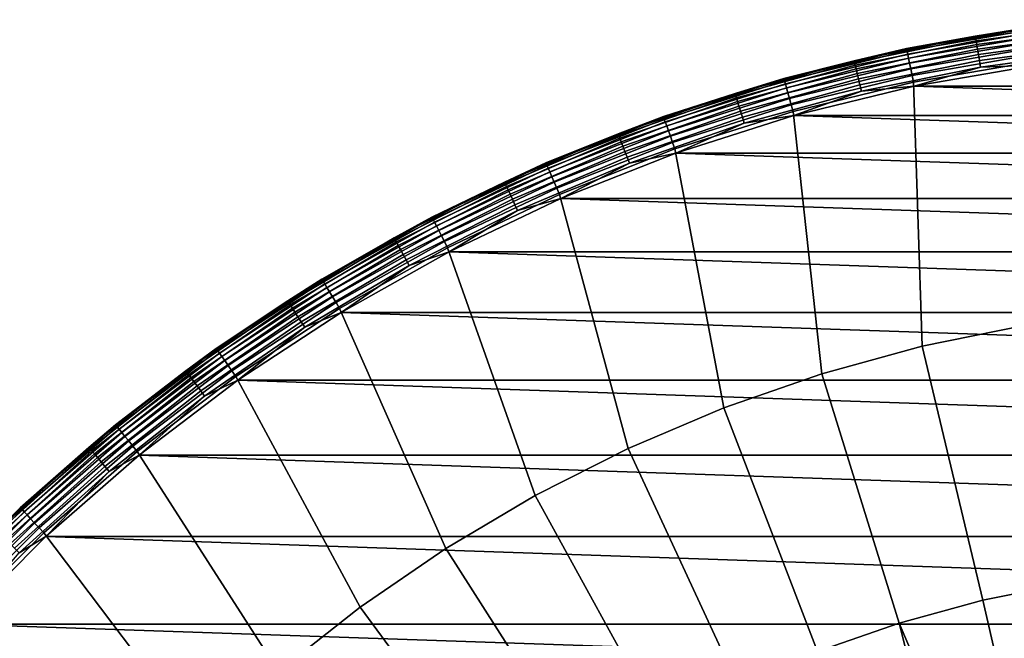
# Model space of a CAD drawing. Header units: metres. Extents: x -24 to 94, y -256 to 25.
# Tile 97 of 195: x -16 to -4, y 16 to 24. Entities that reach past the tile are written whole.
import ezdxf

# ---------------------------------------------------------------- set-up
doc = ezdxf.new("R2010")
doc.units = ezdxf.units.M
doc.layers.add('solid_10_061_003_XXX', color=7, linetype='CONTINUOUS')

msp = doc.modelspace()

# ---------------------------------------------------------------- linework, layer by layer
at = {"layer": 'solid_10_061_003_XXX'}
for points in [[(-3.268, 23.776463, 0.5), (-4.882944, 23.498018, 0.5), (-4.882944, 23.498018, 138.890091), (-3.268, 23.776463, 138.890091)], [(-4.881275, 23.489985, 138.980301), (-3.266882, 23.768335, 138.980301), (-3.268, 23.776463, 138.890091), (-4.882944, 23.498018, 138.890091)], [(-3.990659, 23.6583, 0.413778), (-4.882944, 23.498018, 0.5), (-3.268, 23.776463, 0.5)], [(-3.266882, 23.768335, 138.980301), (-4.881275, 23.489985, 138.980301), (-4.876276, 23.465927, 139.068146), (-3.263536, 23.743992, 139.068146)], [(-3.990659, 23.6583, 0.413778), (-3.268, 23.776463, 0.5), (-2.401547, 23.872015, 0.413778)], [(-3.990659, 23.6583, 0.413778), (-2.401547, 23.872015, 0.413778), (-2.399296, 23.849644, 0.329482), (-3.986919, 23.636129, 0.329482)], [(-3.986919, 23.636129, 0.329482), (-2.399296, 23.849644, 0.329482), (-2.395613, 23.813034, 0.250378), (-3.980799, 23.599848, 0.250378)], [(-3.980799, 23.599848, 0.250378), (-2.395613, 23.813034, 0.250378), (-2.39061, 23.7633, 0.178874), (-3.972485, 23.550558, 0.178874)], [(-3.972485, 23.550558, 0.178874), (-2.39061, 23.7633, 0.178874), (-2.384439, 23.701958, 0.117146), (-3.96223, 23.489765, 0.117146)], [(-5.561947, 23.338923, 0.413778), (-4.882944, 23.498018, 0.5), (-3.990659, 23.6583, 0.413778)], [(-5.561947, 23.338923, 0.413778), (-3.990659, 23.6583, 0.413778), (-3.986919, 23.636129, 0.329482), (-5.556735, 23.317049, 0.329482)], [(-5.556735, 23.317049, 0.329482), (-3.986919, 23.636129, 0.329482), (-3.980799, 23.599848, 0.250378), (-5.548205, 23.281258, 0.250378)], [(-3.263536, 23.743992, 139.068146), (-4.876276, 23.465927, 139.068146), (-4.868113, 23.426645, 139.150055), (-3.258073, 23.704245, 139.150055)], [(-3.258073, 23.704245, 139.150055), (-4.868113, 23.426645, 139.150055), (-4.857058, 23.373446, 139.223328), (-3.250675, 23.650415, 139.223328)], [(-3.250675, 23.650415, 139.223328), (-4.857058, 23.373446, 139.223328), (-4.843479, 23.3081, 139.285507), (-3.241587, 23.584295, 139.285507)], [(-3.96223, 23.489765, 0.117146), (-2.384439, 23.701958, 0.117146), (-2.377288, 23.630873, 0.067075), (-3.950347, 23.419317, 0.067075)], [(-5.548205, 23.281258, 0.250378), (-3.980799, 23.599848, 0.250378), (-3.972485, 23.550558, 0.178874), (-5.536618, 23.232635, 0.178874)], [(-5.536618, 23.232635, 0.178874), (-3.972485, 23.550558, 0.178874), (-3.96223, 23.489765, 0.117146), (-5.522326, 23.172663, 0.117146)], [(-3.241587, 23.584295, 139.285507), (-4.843479, 23.3081, 139.285507), (-4.827828, 23.232782, 139.334518), (-3.231112, 23.508085, 139.334518)], [(-3.231112, 23.508085, 139.334518), (-4.827828, 23.232782, 139.334518), (-4.810626, 23.15, 139.368744), (-3.219599, 23.42432, 139.368744)], [(-3.950347, 23.419317, 0.067075), (-2.377288, 23.630873, 0.067075), (-2.369374, 23.552212, 0.030184), (-3.937197, 23.34136, 0.030184)], [(-3.937197, 23.34136, 0.030184), (-2.369374, 23.552212, 0.030184), (-2.36094, 23.468367, 0.007596), (-3.923181, 23.258266, 0.007596)], [(-4.882944, 23.498018, 0.5), (-6.475122, 23.110014, 0.5), (-6.475122, 23.110014, 138.890091), (-4.882944, 23.498018, 138.890091)], [(-6.472909, 23.102114, 138.980301), (-4.881275, 23.489985, 138.980301), (-4.882944, 23.498018, 138.890091), (-6.475122, 23.110014, 138.890091)], [(-5.561947, 23.338923, 0.413778), (-6.475122, 23.110014, 0.5), (-4.882944, 23.498018, 0.5)], [(-4.881275, 23.489985, 138.980301), (-6.472909, 23.102114, 138.980301), (-6.46628, 23.078455, 139.068146), (-4.876276, 23.465927, 139.068146)], [(-4.876276, 23.465927, 139.068146), (-6.46628, 23.078455, 139.068146), (-6.455455, 23.03982, 139.150055), (-4.868113, 23.426645, 139.150055)], [(-4.868113, 23.426645, 139.150055), (-6.455455, 23.03982, 139.150055), (-6.440795, 22.987499, 139.223328), (-4.857058, 23.373446, 139.223328)], [(-5.522326, 23.172663, 0.117146), (-3.96223, 23.489765, 0.117146), (-3.950347, 23.419317, 0.067075), (-5.505764, 23.103165, 0.067075)], [(-5.505764, 23.103165, 0.067075), (-3.950347, 23.419317, 0.067075), (-3.937197, 23.34136, 0.030184), (-5.487436, 23.02626, 0.030184)], [(-3.219599, 23.42432, 139.368744), (-4.810626, 23.15, 139.368744), (-4.792462, 23.062595, 139.387024), (-3.207443, 23.335882, 139.387024)], [(-3.923181, 23.258266, 0.007596), (-2.36094, 23.468367, 0.007596), (-3.201931, 23.28084)], [(-7.108395, 22.915306, 0.413778), (-6.475122, 23.110014, 0.5), (-5.561947, 23.338923, 0.413778)], [(-7.108395, 22.915306, 0.413778), (-5.561947, 23.338923, 0.413778), (-5.556735, 23.317049, 0.329482), (-7.101733, 22.893831, 0.329482)], [(-7.101733, 22.893831, 0.329482), (-5.556735, 23.317049, 0.329482), (-5.548205, 23.281258, 0.250378), (-7.090832, 22.858688, 0.250378)], [(-7.090832, 22.858688, 0.250378), (-5.548205, 23.281258, 0.250378), (-5.536618, 23.232635, 0.178874), (-7.076023, 22.810949, 0.178874)], [(-4.857058, 23.373446, 139.223328), (-6.440795, 22.987499, 139.223328), (-6.422789, 22.923233, 139.285507), (-4.843479, 23.3081, 139.285507)], [(-4.843479, 23.3081, 139.285507), (-6.422789, 22.923233, 139.285507), (-6.402034, 22.849159, 139.334518), (-4.827828, 23.232782, 139.334518)], [(-5.487436, 23.02626, 0.030184), (-3.937197, 23.34136, 0.030184), (-3.923181, 23.258266, 0.007596), (-5.467901, 22.944288, 0.007596)], [(-5.467901, 22.944288, 0.007596), (-3.923181, 23.258266, 0.007596), (-4.784294, 23.007835)], [(-4.679156, 19.634573, 139.704315), (-3.357262, 19.903261, 139.704315), (-3.207443, 23.335882, 139.387024), (-4.792462, 23.062595, 139.387024)], [(-4.784294, 23.007835), (-3.201931, 23.28084), (4.784292, 23.007835)], [(-3.923181, 23.258266, 0.007596), (-3.201931, 23.28084), (-4.784294, 23.007835)], [(-7.076023, 22.810949, 0.178874), (-5.536618, 23.232635, 0.178874), (-5.522326, 23.172663, 0.117146), (-7.057757, 22.752064, 0.117146)], [(-7.057757, 22.752064, 0.117146), (-5.522326, 23.172663, 0.117146), (-5.505764, 23.103165, 0.067075), (-7.03659, 22.683828, 0.067075)], [(-4.827828, 23.232782, 139.334518), (-6.402034, 22.849159, 139.334518), (-6.379222, 22.767744, 139.368744), (-4.810626, 23.15, 139.368744)], [(-4.810626, 23.15, 139.368744), (-6.379222, 22.767744, 139.368744), (-6.355137, 22.681784, 139.387024), (-4.792462, 23.062595, 139.387024)], [(-6.475122, 23.110014, 0.5), (-8.03711, 22.614262, 0.5), (-8.03711, 22.614262, 138.890091), (-6.475122, 23.110014, 138.890091)], [(-8.034363, 22.606531, 138.980301), (-6.472909, 23.102114, 138.980301), (-6.475122, 23.110014, 138.890091), (-8.03711, 22.614262, 138.890091)], [(-7.108395, 22.915306, 0.413778), (-8.03711, 22.614262, 0.5), (-6.475122, 23.110014, 0.5)], [(-6.472909, 23.102114, 138.980301), (-8.034363, 22.606531, 138.980301), (-8.026134, 22.583378, 139.068146), (-6.46628, 23.078455, 139.068146)], [(-6.46628, 23.078455, 139.068146), (-8.026134, 22.583378, 139.068146), (-8.012699, 22.545574, 139.150055), (-6.455455, 23.03982, 139.150055)], [(-6.455455, 23.03982, 139.150055), (-8.012699, 22.545574, 139.150055), (-7.994503, 22.494375, 139.223328), (-6.440795, 22.987499, 139.223328)], [(-7.03659, 22.683828, 0.067075), (-5.505764, 23.103165, 0.067075), (-5.487436, 23.02626, 0.030184), (-7.013166, 22.608318, 0.030184)], [(-7.013166, 22.608318, 0.030184), (-5.487436, 23.02626, 0.030184), (-5.467901, 22.944288, 0.007596), (-6.9882, 22.527834, 0.007596)], [(-5.980152, 19.278194, 139.704315), (-4.679156, 19.634573, 139.704315), (-4.792462, 23.062595, 139.387024), (-6.355137, 22.681784, 139.387024)], [(-6.344173, 22.627449), (-4.784294, 23.007835), (6.344172, 22.627449)], [(-5.467901, 22.944288, 0.007596), (-4.784294, 23.007835), (-6.344173, 22.627449)], [(-4.784294, 23.007835), (4.784292, 23.007835), (6.344172, 22.627449)], [(-8.623095, 22.389345, 0.413778), (-8.03711, 22.614262, 0.5), (-7.108395, 22.915306, 0.413778)], [(-8.623095, 22.389345, 0.413778), (-7.108395, 22.915306, 0.413778), (-7.101733, 22.893831, 0.329482), (-8.615013, 22.368362, 0.329482)], [(-8.615013, 22.368362, 0.329482), (-7.101733, 22.893831, 0.329482), (-7.090832, 22.858688, 0.250378), (-8.601789, 22.334026, 0.250378)], [(-6.440795, 22.987499, 139.223328), (-7.994503, 22.494375, 139.223328), (-7.972152, 22.431488, 139.285507), (-6.422789, 22.923233, 139.285507)], [(-6.422789, 22.923233, 139.285507), (-7.972152, 22.431488, 139.285507), (-7.946392, 22.359003, 139.334518), (-6.402034, 22.849159, 139.334518)], [(-6.9882, 22.527834, 0.007596), (-5.467901, 22.944288, 0.007596), (-6.344173, 22.627449)], [(-8.601789, 22.334026, 0.250378), (-7.090832, 22.858688, 0.250378), (-7.076023, 22.810949, 0.178874), (-8.583824, 22.287382, 0.178874)], [(-8.583824, 22.287382, 0.178874), (-7.076023, 22.810949, 0.178874), (-7.057757, 22.752064, 0.117146), (-8.561666, 22.229851, 0.117146)], [(-8.561666, 22.229851, 0.117146), (-7.057757, 22.752064, 0.117146), (-7.03659, 22.683828, 0.067075), (-8.535989, 22.163181, 0.067075)], [(-6.402034, 22.849159, 139.334518), (-7.946392, 22.359003, 139.334518), (-7.918077, 22.279333, 139.368744), (-6.379222, 22.767744, 139.368744)], [(-6.379222, 22.767744, 139.368744), (-7.918077, 22.279333, 139.368744), (-7.888182, 22.195217, 139.387024), (-6.355137, 22.681784, 139.387024)], [(-8.03711, 22.614262, 0.5), (-9.561626, 22.013071, 0.5), (-9.561626, 22.013071, 138.890091), (-8.03711, 22.614262, 138.890091)], [(-9.558357, 22.005547, 138.980301), (-8.034363, 22.606531, 138.980301), (-8.03711, 22.614262, 138.890091), (-9.561626, 22.013071, 138.890091)], [(-8.623095, 22.389345, 0.413778), (-9.561626, 22.013071, 0.5), (-8.03711, 22.614262, 0.5)], [(-8.535989, 22.163181, 0.067075), (-7.03659, 22.683828, 0.067075), (-7.013166, 22.608318, 0.030184), (-8.507574, 22.089405, 0.030184)], [(-7.254439, 18.835712, 139.704315), (-5.980152, 19.278194, 139.704315), (-6.355137, 22.681784, 139.387024), (-7.888182, 22.195217, 139.387024)], [(-7.874557, 22.141392), (-6.344173, 22.627449), (7.874555, 22.141392)], [(-6.9882, 22.527834, 0.007596), (-6.344173, 22.627449), (-7.874557, 22.141392)], [(-6.344173, 22.627449), (6.344172, 22.627449), (7.874555, 22.141392)], [(-8.034363, 22.606531, 138.980301), (-9.558357, 22.005547, 138.980301), (-9.548568, 21.983009, 139.068146), (-8.026134, 22.583378, 139.068146)], [(-8.026134, 22.583378, 139.068146), (-9.548568, 21.983009, 139.068146), (-9.532584, 21.946209, 139.150055), (-8.012699, 22.545574, 139.150055)], [(-8.012699, 22.545574, 139.150055), (-9.532584, 21.946209, 139.150055), (-9.510937, 21.896372, 139.223328), (-7.994503, 22.494375, 139.223328)], [(-7.994503, 22.494375, 139.223328), (-9.510937, 21.896372, 139.223328), (-9.484346, 21.835155, 139.285507), (-7.972152, 22.431488, 139.285507)], [(-8.507574, 22.089405, 0.030184), (-7.013166, 22.608318, 0.030184), (-6.9882, 22.527834, 0.007596), (-8.477288, 22.010767, 0.007596)], [(-8.477288, 22.010767, 0.007596), (-6.9882, 22.527834, 0.007596), (-7.874557, 22.141392)], [(-10.099281, 21.763388, 0.413778), (-9.561626, 22.013071, 0.5), (-8.623095, 22.389345, 0.413778)], [(-10.099281, 21.763388, 0.413778), (-8.623095, 22.389345, 0.413778), (-8.615013, 22.368362, 0.329482), (-10.089817, 21.742992, 0.329482)], [(-10.089817, 21.742992, 0.329482), (-8.615013, 22.368362, 0.329482), (-8.601789, 22.334026, 0.250378), (-10.074328, 21.709616, 0.250378)], [(-7.972152, 22.431488, 139.285507), (-9.484346, 21.835155, 139.285507), (-9.453699, 21.764597, 139.334518), (-7.946392, 22.359003, 139.334518)], [(-7.946392, 22.359003, 139.334518), (-9.453699, 21.764597, 139.334518), (-9.420013, 21.687046, 139.368744), (-7.918077, 22.279333, 139.368744)], [(-10.074328, 21.709616, 0.250378), (-8.601789, 22.334026, 0.250378), (-8.583824, 22.287382, 0.178874), (-10.053288, 21.664276, 0.178874)], [(-10.053288, 21.664276, 0.178874), (-8.583824, 22.287382, 0.178874), (-8.561666, 22.229851, 0.117146), (-10.027337, 21.608353, 0.117146)], [(-10.027337, 21.608353, 0.117146), (-8.561666, 22.229851, 0.117146), (-8.535989, 22.163181, 0.067075), (-9.997264, 21.543547, 0.067075)], [(-7.918077, 22.279333, 139.368744), (-9.420013, 21.687046, 139.368744), (-9.384448, 21.605165, 139.387024), (-7.888182, 22.195217, 139.387024)], [(-9.997264, 21.543547, 0.067075), (-8.535989, 22.163181, 0.067075), (-8.507574, 22.089405, 0.030184), (-9.963985, 21.471832, 0.030184)], [(-8.496325, 18.309109, 139.704315), (-7.254439, 18.835712, 139.704315), (-7.888182, 22.195217, 139.387024), (-9.384448, 21.605165, 139.387024)], [(-9.368113, 21.551994), (-7.874557, 22.141392), (9.368111, 21.551994)], [(-8.477288, 22.010767, 0.007596), (-7.874557, 22.141392), (-9.368113, 21.551994)], [(-7.874557, 22.141392), (7.874555, 22.141392), (9.368111, 21.551994)], [(-9.561626, 22.013071, 0.5), (-11.041561, 21.309246, 0.5), (-11.041561, 21.309246, 138.890091), (-9.561626, 22.013071, 138.890091)], [(-11.037786, 21.30196, 138.980301), (-9.558357, 22.005547, 138.980301), (-9.561626, 22.013071, 138.890091), (-11.041561, 21.309246, 138.890091)], [(-10.099281, 21.763388, 0.413778), (-11.041561, 21.309246, 0.5), (-9.561626, 22.013071, 0.5)], [(-9.558357, 22.005547, 138.980301), (-11.037786, 21.30196, 138.980301), (-11.026482, 21.280144, 139.068146), (-9.548568, 21.983009, 139.068146)], [(-9.548568, 21.983009, 139.068146), (-11.026482, 21.280144, 139.068146), (-11.008023, 21.24452, 139.150055), (-9.532584, 21.946209, 139.150055)], [(-9.963985, 21.471832, 0.030184), (-8.507574, 22.089405, 0.030184), (-8.477288, 22.010767, 0.007596), (-9.928514, 21.395393, 0.007596)], [(-9.928514, 21.395393, 0.007596), (-8.477288, 22.010767, 0.007596), (-9.368113, 21.551994)], [(-9.532584, 21.946209, 139.150055), (-11.008023, 21.24452, 139.150055), (-10.983026, 21.196278, 139.223328), (-9.510937, 21.896372, 139.223328)], [(-9.510937, 21.896372, 139.223328), (-10.983026, 21.196278, 139.223328), (-10.95232, 21.137018, 139.285507), (-9.484346, 21.835155, 139.285507)], [(-11.530362, 21.04023, 0.413778), (-11.041561, 21.309246, 0.5), (-10.099281, 21.763388, 0.413778)], [(-11.530362, 21.04023, 0.413778), (-10.099281, 21.763388, 0.413778), (-10.089817, 21.742992, 0.329482), (-11.519557, 21.020512, 0.329482)], [(-11.519557, 21.020512, 0.329482), (-10.089817, 21.742992, 0.329482), (-10.074328, 21.709616, 0.250378), (-11.501874, 20.988245, 0.250378)], [(-9.484346, 21.835155, 139.285507), (-10.95232, 21.137018, 139.285507), (-10.916928, 21.068716, 139.334518), (-9.453699, 21.764597, 139.334518)], [(-9.453699, 21.764597, 139.334518), (-10.916928, 21.068716, 139.334518), (-10.87803, 20.993645, 139.368744), (-9.420013, 21.687046, 139.368744)], [(-11.501874, 20.988245, 0.250378), (-10.074328, 21.709616, 0.250378), (-10.053288, 21.664276, 0.178874), (-11.477853, 20.944412, 0.178874)], [(-11.477853, 20.944412, 0.178874), (-10.053288, 21.664276, 0.178874), (-10.027337, 21.608353, 0.117146), (-11.448224, 20.890345, 0.117146)], [(-11.448224, 20.890345, 0.117146), (-10.027337, 21.608353, 0.117146), (-9.997264, 21.543547, 0.067075), (-11.413889, 20.827694, 0.067075)], [(-9.420013, 21.687046, 139.368744), (-10.87803, 20.993645, 139.368744), (-10.836959, 20.914381, 139.387024), (-9.384448, 21.605165, 139.387024)], [(-9.700266, 17.700729, 139.704315), (-8.496325, 18.309109, 139.704315), (-9.384448, 21.605165, 139.387024), (-10.836959, 20.914381, 139.387024)], [(-11.413889, 20.827694, 0.067075), (-9.997264, 21.543547, 0.067075), (-9.963985, 21.471832, 0.030184), (-11.375895, 20.758362, 0.030184)], [(-11.375895, 20.758362, 0.030184), (-9.963985, 21.471832, 0.030184), (-9.928514, 21.395393, 0.007596), (-11.335398, 20.684464, 0.007596)], [(-10.817919, 20.861986), (-9.368113, 21.551994), (10.817918, 20.861988)], [(-9.928514, 21.395393, 0.007596), (-9.368113, 21.551994), (-10.817919, 20.861986)], [(-9.368113, 21.551994), (9.368111, 21.551994), (10.817918, 20.861988)], [(-11.335398, 20.684464, 0.007596), (-9.928514, 21.395393, 0.007596), (-10.817919, 20.861986)], [(-11.041561, 21.309246, 0.5), (-12.470015, 20.506065, 0.5), (-12.470015, 20.506065, 138.890091), (-11.041561, 21.309246, 138.890091)], [(-12.465752, 20.499056, 138.980301), (-11.037786, 21.30196, 138.980301), (-11.041561, 21.309246, 138.890091), (-12.470015, 20.506065, 138.890091)], [(-11.530362, 21.04023, 0.413778), (-12.470015, 20.506065, 0.5), (-11.041561, 21.309246, 0.5)], [(-11.037786, 21.30196, 138.980301), (-12.465752, 20.499056, 138.980301), (-12.452985, 20.478062, 139.068146), (-11.026482, 21.280144, 139.068146)], [(-11.026482, 21.280144, 139.068146), (-12.452985, 20.478062, 139.068146), (-12.432138, 20.443781, 139.150055), (-11.008023, 21.24452, 139.150055)], [(-11.008023, 21.24452, 139.150055), (-12.432138, 20.443781, 139.150055), (-12.403907, 20.397356, 139.223328), (-10.983026, 21.196278, 139.223328)], [(-10.983026, 21.196278, 139.223328), (-12.403907, 20.397356, 139.223328), (-12.369228, 20.34033, 139.285507), (-10.95232, 21.137018, 139.285507)], [(-10.95232, 21.137018, 139.285507), (-12.369228, 20.34033, 139.285507), (-12.329259, 20.274603, 139.334518), (-10.916928, 21.068716, 139.334518)], [(-12.909946, 20.223101, 0.413778), (-12.470015, 20.506065, 0.5), (-11.530362, 21.04023, 0.413778)], [(-12.909946, 20.223101, 0.413778), (-11.530362, 21.04023, 0.413778), (-11.519557, 21.020512, 0.329482), (-12.897847, 20.204149, 0.329482)], [(-12.897847, 20.204149, 0.329482), (-11.519557, 21.020512, 0.329482), (-11.501874, 20.988245, 0.250378), (-12.878049, 20.173136, 0.250378)], [(-12.878049, 20.173136, 0.250378), (-11.501874, 20.988245, 0.250378), (-11.477853, 20.944412, 0.178874), (-12.851153, 20.131004, 0.178874)], [(-10.916928, 21.068716, 139.334518), (-12.329259, 20.274603, 139.334518), (-12.285327, 20.20236, 139.368744), (-10.87803, 20.993645, 139.368744)], [(-10.87803, 20.993645, 139.368744), (-12.285327, 20.20236, 139.368744), (-12.238943, 20.126085, 139.387024), (-10.836959, 20.914381, 139.387024)], [(-12.851153, 20.131004, 0.178874), (-11.477853, 20.944412, 0.178874), (-11.448224, 20.890345, 0.117146), (-12.81798, 20.079039, 0.117146)], [(-12.81798, 20.079039, 0.117146), (-11.448224, 20.890345, 0.117146), (-11.413889, 20.827694, 0.067075), (-12.779537, 20.018818, 0.067075)], [(-12.779537, 20.018818, 0.067075), (-11.413889, 20.827694, 0.067075), (-11.375895, 20.758362, 0.030184), (-12.736997, 19.952181, 0.030184)], [(-10.860883, 17.013296, 139.704315), (-9.700266, 17.700729, 139.704315), (-10.836959, 20.914381, 139.387024), (-12.238943, 20.126085, 139.387024)], [(-12.217331, 20.07453), (-10.817919, 20.861986), (12.21733, 20.074532)], [(-11.335398, 20.684464, 0.007596), (-10.817919, 20.861986), (-12.217331, 20.07453)], [(-10.817919, 20.861986), (10.817918, 20.861988), (12.21733, 20.074532)], [(-12.736997, 19.952181, 0.030184), (-11.375895, 20.758362, 0.030184), (-11.335398, 20.684464, 0.007596), (-12.691654, 19.881151, 0.007596)], [(-12.691654, 19.881151, 0.007596), (-11.335398, 20.684464, 0.007596), (-12.217331, 20.07453)], [(-12.470015, 20.506065, 0.5), (-13.840327, 19.607277, 0.5), (-13.840327, 19.607277, 138.890091), (-12.470015, 20.506065, 138.890091)], [(-13.835596, 19.600574, 138.980301), (-12.465752, 20.499056, 138.980301), (-12.470015, 20.506065, 138.890091), (-13.840327, 19.607277, 138.890091)], [(-12.909946, 20.223101, 0.413778), (-13.840327, 19.607277, 0.5), (-12.470015, 20.506065, 0.5)], [(-12.465752, 20.499056, 138.980301), (-13.835596, 19.600574, 138.980301), (-13.821426, 19.5805, 139.068146), (-12.452985, 20.478062, 139.068146)], [(-12.452985, 20.478062, 139.068146), (-13.821426, 19.5805, 139.068146), (-13.798289, 19.547722, 139.150055), (-12.432138, 20.443781, 139.150055)], [(-12.432138, 20.443781, 139.150055), (-13.798289, 19.547722, 139.150055), (-13.766954, 19.503332, 139.223328), (-12.403907, 20.397356, 139.223328)], [(-12.403907, 20.397356, 139.223328), (-13.766954, 19.503332, 139.223328), (-13.728466, 19.448807, 139.285507), (-12.369228, 20.34033, 139.285507)], [(-12.369228, 20.34033, 139.285507), (-13.728466, 19.448807, 139.285507), (-13.684104, 19.38596, 139.334518), (-12.329259, 20.274603, 139.334518)], [(-14.231871, 19.315651, 0.413778), (-13.840327, 19.607277, 0.5), (-12.909946, 20.223101, 0.413778)], [(-14.231871, 19.315651, 0.413778), (-12.909946, 20.223101, 0.413778), (-12.897847, 20.204149, 0.329482), (-14.218534, 19.29755, 0.329482)], [(-14.218534, 19.29755, 0.329482), (-12.897847, 20.204149, 0.329482), (-12.878049, 20.173136, 0.250378), (-14.196708, 19.267927, 0.250378)], [(-12.329259, 20.274603, 139.334518), (-13.684104, 19.38596, 139.334518), (-13.635345, 19.316883, 139.368744), (-12.285327, 20.20236, 139.368744)], [(-12.285327, 20.20236, 139.368744), (-13.635345, 19.316883, 139.368744), (-13.583864, 19.243952, 139.387024), (-12.238943, 20.126085, 139.387024)], [(-14.196708, 19.267927, 0.250378), (-12.878049, 20.173136, 0.250378), (-12.851153, 20.131004, 0.178874), (-14.167058, 19.227686, 0.178874)], [(-14.167058, 19.227686, 0.178874), (-12.851153, 20.131004, 0.178874), (-12.81798, 20.079039, 0.117146), (-14.130487, 19.178053, 0.117146)], [(-14.130487, 19.178053, 0.117146), (-12.81798, 20.079039, 0.117146), (-12.779537, 20.018818, 0.067075), (-14.088109, 19.120535, 0.067075)], [(-11.972992, 16.249876, 139.704315), (-10.860883, 17.013296, 139.704315), (-12.238943, 20.126085, 139.387024), (-13.583864, 19.243952, 139.387024)], [(-13.559592, 19.19342), (-12.217331, 20.07453), (13.559591, 19.193422)], [(-12.691654, 19.881151, 0.007596), (-12.217331, 20.07453), (-13.559592, 19.19342)], [(-12.217331, 20.07453), (12.21733, 20.074532), (13.559591, 19.193422)], [(-14.088109, 19.120535, 0.067075), (-12.779537, 20.018818, 0.067075), (-12.736997, 19.952181, 0.030184), (-14.041212, 19.056887, 0.030184)], [(-14.041212, 19.056887, 0.030184), (-12.736997, 19.952181, 0.030184), (-12.691654, 19.881151, 0.007596), (-13.991226, 18.989046, 0.007596)], [(-13.991226, 18.989046, 0.007596), (-12.691654, 19.881151, 0.007596), (-13.559592, 19.19342)], [(-3.357262, 19.903261, 139.704315), (-4.679156, 19.634573, 139.704315), (-3.894113, 16.340391, 139.907593), (-2.793999, 16.563999, 139.907593)], [(-13.840327, 19.607277, 0.5), (-15.146111, 18.617071, 0.5), (-15.146111, 18.617071, 138.890091), (-13.840327, 19.607277, 138.890091)], [(-15.140933, 18.610706, 138.980301), (-13.835596, 19.600574, 138.980301), (-13.840327, 19.607277, 138.890091), (-15.146111, 18.617071, 138.890091)], [(-14.231871, 19.315651, 0.413778), (-15.146111, 18.617071, 0.5), (-13.840327, 19.607277, 0.5)], [(-13.835596, 19.600574, 138.980301), (-15.140933, 18.610706, 138.980301), (-15.125426, 18.591646, 139.068146), (-13.821426, 19.5805, 139.068146)], [(-13.821426, 19.5805, 139.068146), (-15.125426, 18.591646, 139.068146), (-15.100106, 18.560524, 139.150055), (-13.798289, 19.547722, 139.150055)], [(-13.798289, 19.547722, 139.150055), (-15.100106, 18.560524, 139.150055), (-15.065815, 18.518375, 139.223328), (-13.766954, 19.503332, 139.223328)], [(-4.679156, 19.634573, 139.704315), (-5.980152, 19.278194, 139.704315), (-4.976834, 16.043802, 139.907593), (-3.894113, 16.340391, 139.907593)], [(-13.766954, 19.503332, 139.223328), (-15.065815, 18.518375, 139.223328), (-15.023696, 18.466602, 139.285507), (-13.728466, 19.448807, 139.285507)], [(-13.728466, 19.448807, 139.285507), (-15.023696, 18.466602, 139.285507), (-14.975148, 18.406929, 139.334518), (-13.684104, 19.38596, 139.334518)], [(-15.490232, 18.321932, 0.413778), (-15.146111, 18.617071, 0.5), (-14.231871, 19.315651, 0.413778)], [(-15.490232, 18.321932, 0.413778), (-14.231871, 19.315651, 0.413778), (-14.218534, 19.29755, 0.329482), (-15.475716, 18.304762, 0.329482)], [(-15.475716, 18.304762, 0.329482), (-14.218534, 19.29755, 0.329482), (-14.196708, 19.267927, 0.250378), (-15.451961, 18.276665, 0.250378)], [(-13.684104, 19.38596, 139.334518), (-14.975148, 18.406929, 139.334518), (-14.921789, 18.341343, 139.368744), (-13.635345, 19.316883, 139.368744)], [(-13.635345, 19.316883, 139.368744), (-14.921789, 18.341343, 139.368744), (-14.865451, 18.272095, 139.387024), (-13.583864, 19.243952, 139.387024)], [(-15.451961, 18.276665, 0.250378), (-14.196708, 19.267927, 0.250378), (-14.167058, 19.227686, 0.178874), (-15.419689, 18.238493, 0.178874)], [(-15.419689, 18.238493, 0.178874), (-14.167058, 19.227686, 0.178874), (-14.130487, 19.178053, 0.117146), (-15.379885, 18.191412, 0.117146)], [(-15.379885, 18.191412, 0.117146), (-14.130487, 19.178053, 0.117146), (-14.088109, 19.120535, 0.067075), (-15.333759, 18.136854, 0.067075)], [(-13.031627, 15.41388, 139.704315), (-11.972992, 16.249876, 139.704315), (-13.583864, 19.243952, 139.387024), (-14.865451, 18.272095, 139.387024)], [(-14.838633, 18.222647), (-13.559592, 19.19342), (14.838631, 18.222649)], [(-13.991226, 18.989046, 0.007596), (-13.559592, 19.19342), (-14.838633, 18.222647)], [(-13.559592, 19.19342), (13.559591, 19.193422), (14.838631, 18.222649)], [(-5.980152, 19.278194, 139.704315), (-7.254439, 18.835712, 139.704315), (-6.037329, 15.675559, 139.907593), (-4.976834, 16.043802, 139.907593)], [(-15.333759, 18.136854, 0.067075), (-14.088109, 19.120535, 0.067075), (-14.041212, 19.056887, 0.030184), (-15.282717, 18.076481, 0.030184)], [(-15.282717, 18.076481, 0.030184), (-14.041212, 19.056887, 0.030184), (-13.991226, 18.989046, 0.007596), (-15.228311, 18.012131, 0.007596)], [(-15.228311, 18.012131, 0.007596), (-13.991226, 18.989046, 0.007596), (-14.838633, 18.222647)], [(-7.254439, 18.835712, 139.704315), (-8.496325, 18.309109, 139.704315), (-7.070858, 15.237305, 139.907593), (-6.037329, 15.675559, 139.907593)], [(-15.146111, 18.617071, 0.5), (-16.381275, 17.540064, 0.5), (-16.381275, 17.540064, 138.890091), (-15.146111, 18.617071, 138.890091)], [(-16.375675, 17.534067, 138.980301), (-15.140933, 18.610706, 138.980301), (-15.146111, 18.617071, 138.890091), (-16.381275, 17.540064, 138.890091)], [(-15.490232, 18.321932, 0.413778), (-16.381275, 17.540064, 0.5), (-15.146111, 18.617071, 0.5)], [(-15.140933, 18.610706, 138.980301), (-16.375675, 17.534067, 138.980301), (-16.358904, 17.516109, 139.068146), (-15.125426, 18.591646, 139.068146)], [(-15.125426, 18.591646, 139.068146), (-16.358904, 17.516109, 139.068146), (-16.331518, 17.486788, 139.150055), (-15.100106, 18.560524, 139.150055)], [(-15.100106, 18.560524, 139.150055), (-16.331518, 17.486788, 139.150055), (-16.294432, 17.447077, 139.223328), (-15.065815, 18.518375, 139.223328)], [(-15.065815, 18.518375, 139.223328), (-16.294432, 17.447077, 139.223328), (-16.248877, 17.3983, 139.285507), (-15.023696, 18.466602, 139.285507)], [(-15.023696, 18.466602, 139.285507), (-16.248877, 17.3983, 139.285507), (-16.196371, 17.342079, 139.334518), (-14.975148, 18.406929, 139.334518)], [(-14.975148, 18.406929, 139.334518), (-16.196371, 17.342079, 139.334518), (-16.13866, 17.280285, 139.368744), (-14.921789, 18.341343, 139.368744)], [(-16.679411, 17.246384, 0.413778), (-16.381275, 17.540064, 0.5), (-15.490232, 18.321932, 0.413778)], [(-16.679411, 17.246384, 0.413778), (-15.490232, 18.321932, 0.413778), (-15.475716, 18.304762, 0.329482), (-16.66378, 17.230223, 0.329482)], [(-16.66378, 17.230223, 0.329482), (-15.475716, 18.304762, 0.329482), (-15.451961, 18.276665, 0.250378), (-16.638201, 17.203773, 0.250378)], [(-16.638201, 17.203773, 0.250378), (-15.451961, 18.276665, 0.250378), (-15.419689, 18.238493, 0.178874), (-16.603453, 17.167843, 0.178874)], [(-14.921789, 18.341343, 139.368744), (-16.13866, 17.280285, 139.368744), (-16.077728, 17.215044, 139.387024), (-14.865451, 18.272095, 139.387024)], [(-14.032059, 14.509042, 139.704315), (-13.031627, 15.41388, 139.704315), (-14.865451, 18.272095, 139.387024), (-16.077728, 17.215044, 139.387024)], [(-8.496325, 18.309109, 139.704315), (-9.700266, 17.700729, 139.704315), (-8.072808, 14.730997, 139.907593), (-7.070858, 15.237305, 139.907593)], [(-16.603453, 17.167843, 0.178874), (-15.419689, 18.238493, 0.178874), (-15.379885, 18.191412, 0.117146), (-16.560593, 17.123526, 0.117146)], [(-16.560593, 17.123526, 0.117146), (-15.379885, 18.191412, 0.117146), (-15.333759, 18.136854, 0.067075), (-16.510925, 17.07217, 0.067075)], [(-16.048237, 17.166946), (-14.838633, 18.222647), (16.048237, 17.166948)], [(-15.228311, 18.012131, 0.007596), (-14.838633, 18.222647), (-16.048237, 17.166946)], [(-14.838633, 18.222647), (14.838631, 18.222649), (16.048237, 17.166948)], [(-16.510925, 17.07217, 0.067075), (-15.333759, 18.136854, 0.067075), (-15.282717, 18.076481, 0.030184), (-16.455963, 17.015341, 0.030184)], [(-16.455963, 17.015341, 0.030184), (-15.282717, 18.076481, 0.030184), (-15.228311, 18.012131, 0.007596), (-16.397381, 16.954767, 0.007596)], [(-16.397381, 16.954767, 0.007596), (-15.228311, 18.012131, 0.007596), (-16.048237, 17.166946)], [(-9.700266, 17.700729, 139.704315), (-10.860883, 17.013296, 139.704315), (-9.038702, 14.158896, 139.907593), (-8.072808, 14.730997, 139.907593)], [(-16.381275, 17.540064, 0.5), (-17.540064, 16.381275, 0.5), (-17.540064, 16.381275, 138.890091), (-16.381275, 17.540064, 138.890091)], [(-17.534067, 16.375675, 138.980301), (-16.375675, 17.534067, 138.980301), (-16.381275, 17.540064, 138.890091), (-17.540064, 16.381275, 138.890091)], [(-16.679411, 17.246384, 0.413778), (-17.540064, 16.381275, 0.5), (-16.381275, 17.540064, 0.5)], [(-16.375675, 17.534067, 138.980301), (-17.534067, 16.375675, 138.980301), (-17.516109, 16.358904, 139.068146), (-16.358904, 17.516109, 139.068146)], [(-16.358904, 17.516109, 139.068146), (-17.516109, 16.358904, 139.068146), (-17.486788, 16.331518, 139.150055), (-16.331518, 17.486788, 139.150055)], [(-16.331518, 17.486788, 139.150055), (-17.486788, 16.331518, 139.150055), (-17.447077, 16.294432, 139.223328), (-16.294432, 17.447077, 139.223328)], [(-16.294432, 17.447077, 139.223328), (-17.447077, 16.294432, 139.223328), (-17.3983, 16.248877, 139.285507), (-16.248877, 17.3983, 139.285507)], [(-16.248877, 17.3983, 139.285507), (-17.3983, 16.248877, 139.285507), (-17.342079, 16.196371, 139.334518), (-16.196371, 17.342079, 139.334518)], [(-16.196371, 17.342079, 139.334518), (-17.342079, 16.196371, 139.334518), (-17.280285, 16.13866, 139.368744), (-16.13866, 17.280285, 139.368744)], [(-16.13866, 17.280285, 139.368744), (-17.280285, 16.13866, 139.368744), (-17.215042, 16.077728, 139.387024), (-16.077728, 17.215044, 139.387024)], [(-14.969821, 13.539404, 139.704315), (-14.032059, 14.509042, 139.704315), (-16.077728, 17.215044, 139.387024), (-17.215042, 16.077728, 139.387024)], [(-17.182989, 16.031057), (-16.048237, 17.166946), (17.182987, 16.031057)], [(-16.397381, 16.954767, 0.007596), (-16.048237, 17.166946), (-17.182989, 16.031057)], [(-16.048237, 17.166946), (16.048237, 17.166948), (17.182987, 16.031057)], [(-10.860883, 17.013296, 139.704315), (-11.972992, 16.249876, 139.704315), (-9.964228, 13.52356, 139.907593), (-9.038702, 14.158896, 139.907593)], [(-3.130502, 13.03948, 139.995865), (-2.616161, 13.15233, 139.995865), (-2.793999, 16.563999, 139.907593), (-3.894113, 16.340391, 139.907593)], [(-11.972992, 16.249876, 139.704315), (-13.031627, 15.41388, 139.704315), (-10.845251, 12.827823, 139.907593), (-9.964228, 13.52356, 139.907593)], [(-3.640016, 12.906525, 139.995865), (-3.130502, 13.03948, 139.995865), (-3.894113, 16.340391, 139.907593), (-4.976834, 16.043802, 139.907593)], [(-15.840724, 12.509295, 139.704315), (-14.969821, 13.539404, 139.704315), (-17.215042, 16.077728, 139.387024), (-18.272095, 14.865451, 139.387024)], [(-17.182989, 16.031057), (18.237709, 14.82012), (19.207317, 13.539899), (-18.237711, 14.820119)], [(-17.182989, 16.031057), (17.182987, 16.031057), (18.237709, 14.82012)], [(-4.64143, 12.581146, 139.995865), (-4.143918, 12.753668, 139.995865), (-4.976834, 16.043802, 139.907593), (-6.037329, 15.675559, 139.907593)], [(-4.143918, 12.753668, 139.995865), (-3.640016, 12.906525, 139.995865), (-4.976834, 16.043802, 139.907593)]]:
    msp.add_3dface(points, dxfattribs=at)

doc.saveas('drawing.dxf')
